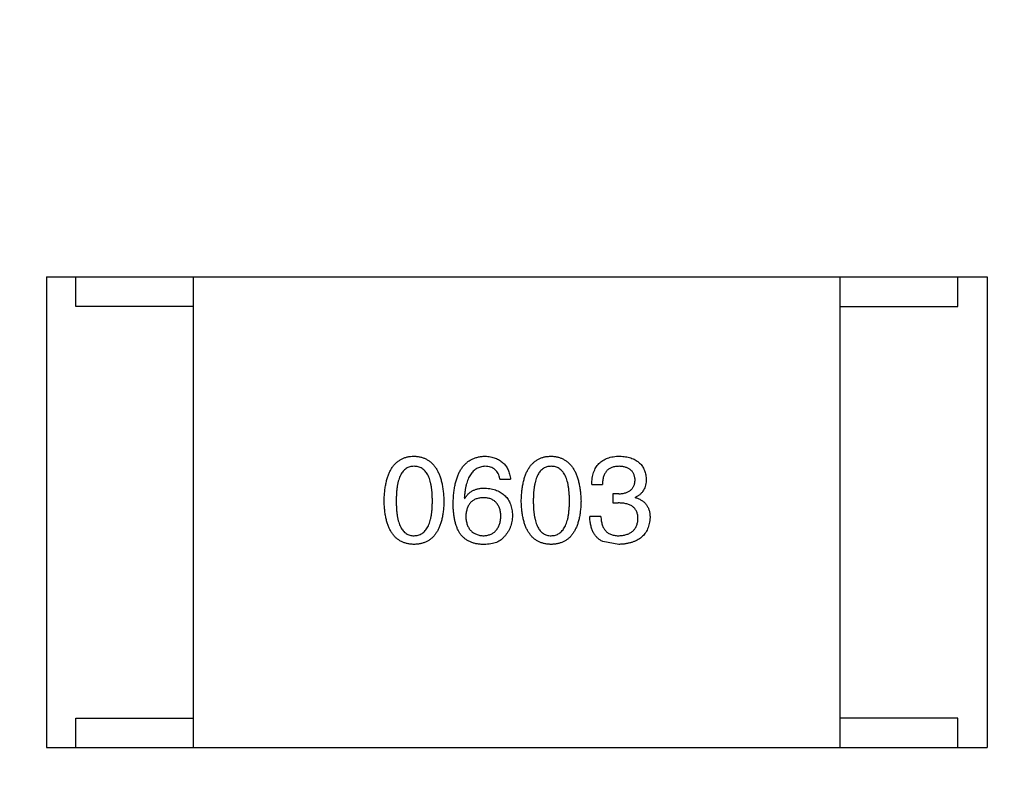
# Model space of a CAD drawing. Header units: millimetres. Extents: x 718 to 1157, y -195 to -52.
# Tile 105 of 156: x 1095.95 to 1097.62, y -132.46 to -131.17. Entities that reach past the tile are written whole.
import ezdxf

# ---------------------------------------------------------------- set-up
doc = ezdxf.new("R2010")
doc.units = ezdxf.units.MM
doc.header["$LTSCALE"] = 1.21
doc.header["$MEASUREMENT"] = 0
doc.header["$PDMODE"] = 3
doc.header["$PDSIZE"] = 0.3125
doc.layers.get('0').update_dxf_attribs({"linetype": 'CONTINUOUS'})
doc.layers.get('DEFPOINTS').update_dxf_attribs({"linetype": 'CONTINUOUS'})
doc.layers.add('Dim', color=3, linetype='CONTINUOUS', lineweight=25)
doc.styles.get("Standard").update_dxf_attribs({"font": 'txt', "width": 0.8})
doc.dimstyles.get("Standard").update_dxf_attribs({"dimtxt": 0.15625, "dimasz": 0.1875, "dimexe": 0.125, "dimexo": 0.0625, "dimgap": 0.09, "dimtad": 0, "dimtih": 1, "dimtoh": 1, "dimzin": 4, "dimdsep": 46, "dimtxsty": 'Standard', "dimblk": '_FILLED', "dimblk1": '_FILLED', "dimblk2": '_FILLED', "dimcen": 0.09, "dimazin": 1, "dimtp": 0.01, "dimtm": 0.01, "dimtfac": 1, "dimtofl": 0, "dimtmove": 0, "dimatfit": 3, "dimldrblk": '_FILLED', "dimfxl": 1, "dimtolj": 1, "dimtzin": 4, "dimarcsym": 0})

# ---------------------------------------------------------------- blocks, each defined once
blk = doc.blocks.new('_FILLED')
at = {"color": 0, "linetype": 'ByBlock'}
blk.add_solid([(0, 0), (-1, 0.16667), (-1, -0.16667)], dxfattribs=at)
blk = doc.blocks.new('*D41')
at = {"layer": 'DEFPOINTS', "color": 0}
for p in [(1078.3878, -101.7796), (1078.3878, -150.8296), (1143.3384, -150.8296)]:
    blk.add_point(p, dxfattribs=at)
at = {"layer": 'Dim', "color": 0, "lineweight": -2}
for p, q in [((1078.4503, -101.7796), (1143.4634, -101.7796)), ((1143.3384, -104.3196), (1143.3384, -122.3813)), ((1143.3384, -148.2896), (1143.3384, -130.2279)), ((1078.4503, -150.8296), (1143.4634, -150.8296))]:
    blk.add_line(p, q, dxfattribs=at)
at = {"layer": 'Dim', "color": 0, "lineweight": -2, "xscale": 2.54, "yscale": 2.54, "zscale": 2.54}
for p, rotation in [((1143.3384, -101.7796), 90), ((1143.3384, -150.8296), 270)]:
    blk.add_blockref('_FILLED', p, dxfattribs=dict(at, rotation=rotation))
at = {"layer": 'Dim', "color": 0, "insert": (1143.3384, -126.3046), "char_height": 2.5, "attachment_point": 5, "rotation": 90, "line_spacing_factor": 2.5}
blk.add_mtext('\\A1;49.05', dxfattribs=at)

msp = doc.modelspace()

# ---------------------------------------------------------------- linework, layer by layer
at = {"color": 7, "linetype": 'Continuous'}
for p, q in [((1095.996, -131.6057), (1097.596, -131.6057)), ((1095.996, -131.6057), (1095.996, -132.4057)), ((1096.046, -131.6557), (1096.046, -131.6057)), ((1096.246, -132.4057), (1096.246, -131.6057)), ((1097.346, -132.4057), (1097.346, -131.6057)), ((1097.546, -131.6557), (1097.546, -131.6057)), ((1097.596, -131.6057), (1097.596, -132.4057)), ((1096.246, -131.6557), (1096.046, -131.6557)), ((1097.346, -131.6557), (1097.546, -131.6557)), ((1096.7671, -131.9498), (1096.7852, -131.9498)), ((1096.9232, -131.9588), (1096.9413, -131.9588)), ((1096.7065, -131.9818), (1096.7073, -131.9826)), ((1096.9691, -131.9744), (1096.9593, -131.9744)), ((1096.9593, -131.9744), (1096.9593, -131.99)), ((1096.9978, -131.981), (1096.9978, -131.9801)), ((1096.9593, -131.99), (1096.9683, -131.99)), ((1096.9388, -132.0129), (1096.92, -132.0129)), ((1096.9691, -132.0605), (1096.9421, -132.0556)), ((1096.046, -132.3557), (1096.246, -132.3557)), ((1096.046, -132.4057), (1096.046, -132.3557)), ((1097.546, -132.3557), (1097.346, -132.3557)), ((1097.546, -132.4057), (1097.546, -132.3557)), ((1095.996, -132.4057), (1097.596, -132.4057))]:
    msp.add_line(p, q, dxfattribs=at)
for points, knots in [([(1096.5702, -131.9867), (1096.5703, -131.9837), (1096.5705, -131.9777), (1096.5713, -131.9692), (1096.5724, -131.9612), (1096.5739, -131.9538), (1096.5758, -131.947), (1096.578, -131.9407), (1096.5806, -131.935), (1096.5836, -131.93), (1096.587, -131.9254), (1096.5907, -131.9215), (1096.5949, -131.9182), (1096.5994, -131.9154), (1096.6043, -131.9133), (1096.6095, -131.9117), (1096.6152, -131.9107), (1096.6191, -131.9106), (1096.621, -131.9105)], [0, 0, 0, 0, 0.088823, 0.172287, 0.250296, 0.323438, 0.392244, 0.456221, 0.516635, 0.573871, 0.628, 0.680335, 0.731489, 0.782557, 0.834044, 0.886738, 0.942089, 1, 1, 1, 1]), ([(1096.621, -131.9105), (1096.623, -131.9106), (1096.6268, -131.9108), (1096.6324, -131.9119), (1096.6376, -131.9135), (1096.6424, -131.9157), (1096.6469, -131.9185), (1096.651, -131.9219), (1096.6547, -131.9259), (1096.6581, -131.9304), (1096.6611, -131.9354), (1096.6637, -131.9411), (1096.666, -131.9473), (1096.6679, -131.9541), (1096.6694, -131.9614), (1096.6706, -131.9693), (1096.6715, -131.9778), (1096.6717, -131.9837), (1096.6719, -131.9867)], [0, 0, 0, 0, 0.057415, 0.112361, 0.16496, 0.216437, 0.267441, 0.318839, 0.371478, 0.426325, 0.483626, 0.544235, 0.608673, 0.677374, 0.750405, 0.828394, 0.911525, 1, 1, 1, 1]), ([(1096.6876, -131.99), (1096.6877, -131.9868), (1096.6879, -131.9807), (1096.6888, -131.9719), (1096.6899, -131.9636), (1096.6915, -131.9559), (1096.6935, -131.9489), (1096.6959, -131.9424), (1096.6986, -131.9365), (1096.7018, -131.9312), (1096.7054, -131.9265), (1096.7094, -131.9224), (1096.7138, -131.9188), (1096.7186, -131.9159), (1096.7239, -131.9137), (1096.7295, -131.9119), (1096.7355, -131.9109), (1096.7396, -131.9106), (1096.7417, -131.9105)], [0, 0, 0, 0, 0.087517, 0.169686, 0.246944, 0.319347, 0.387088, 0.450961, 0.511075, 0.567974, 0.622351, 0.675039, 0.726853, 0.778688, 0.83093, 0.884738, 0.941043, 1, 1, 1, 1]), ([(1096.7417, -131.9105), (1096.7433, -131.9106), (1096.7464, -131.9109), (1096.7509, -131.9116), (1096.7552, -131.9125), (1096.7592, -131.9138), (1096.7629, -131.9153), (1096.7663, -131.9171), (1096.7694, -131.9192), (1096.7723, -131.9215), (1096.7749, -131.9241), (1096.7772, -131.927), (1096.7792, -131.9301), (1096.781, -131.9335), (1096.7825, -131.9372), (1096.7836, -131.9412), (1096.7846, -131.9454), (1096.785, -131.9483), (1096.7852, -131.9498)], [0, 0, 0, 0, 0.073784, 0.144317, 0.211047, 0.274818, 0.336501, 0.395724, 0.453465, 0.510016, 0.566585, 0.622844, 0.680328, 0.739335, 0.800408, 0.863904, 0.93053, 1, 1, 1, 1]), ([(1096.8034, -131.9867), (1096.8035, -131.9837), (1096.8037, -131.9777), (1096.8044, -131.9692), (1096.8055, -131.9612), (1096.8071, -131.9538), (1096.8089, -131.947), (1096.8112, -131.9407), (1096.8138, -131.935), (1096.8168, -131.93), (1096.8201, -131.9254), (1096.8239, -131.9215), (1096.828, -131.9182), (1096.8325, -131.9154), (1096.8374, -131.9133), (1096.8427, -131.9117), (1096.8483, -131.9107), (1096.8522, -131.9106), (1096.8542, -131.9105)], [0, 0, 0, 0, 0.088823, 0.172287, 0.250296, 0.323438, 0.392244, 0.456221, 0.516635, 0.573871, 0.628, 0.680335, 0.731489, 0.782557, 0.834044, 0.886738, 0.942089, 1, 1, 1, 1]), ([(1096.8542, -131.9105), (1096.8562, -131.9106), (1096.86, -131.9108), (1096.8655, -131.9119), (1096.8707, -131.9135), (1096.8755, -131.9157), (1096.88, -131.9185), (1096.8841, -131.9219), (1096.8878, -131.9259), (1096.8912, -131.9304), (1096.8942, -131.9354), (1096.8969, -131.9411), (1096.8991, -131.9473), (1096.901, -131.9541), (1096.9026, -131.9614), (1096.9038, -131.9693), (1096.9046, -131.9778), (1096.9049, -131.9837), (1096.905, -131.9867)], [0, 0, 0, 0, 0.057415, 0.112361, 0.16496, 0.216437, 0.267441, 0.318839, 0.371478, 0.426325, 0.483626, 0.544235, 0.608673, 0.677374, 0.750405, 0.828394, 0.911525, 1, 1, 1, 1]), ([(1096.9232, -131.9588), (1096.9233, -131.9569), (1096.9234, -131.9532), (1096.9241, -131.9478), (1096.9251, -131.9427), (1096.9264, -131.938), (1096.9282, -131.9337), (1096.9302, -131.9297), (1096.9326, -131.9261), (1096.9355, -131.9229), (1096.9386, -131.9201), (1096.9422, -131.9176), (1096.9461, -131.9154), (1096.9503, -131.9137), (1096.9549, -131.9123), (1096.9599, -131.9113), (1096.9652, -131.9106), (1096.9689, -131.9105), (1096.9708, -131.9105)], [0, 0, 0, 0, 0.074804, 0.144899, 0.211458, 0.274554, 0.334363, 0.392059, 0.448123, 0.503024, 0.558154, 0.613471, 0.670844, 0.729926, 0.792003, 0.857405, 0.926768, 1, 1, 1, 1]), ([(1096.9708, -131.9105), (1096.9725, -131.9106), (1096.9758, -131.9107), (1096.9807, -131.9114), (1096.9853, -131.9122), (1096.9895, -131.9134), (1096.9935, -131.9148), (1096.9971, -131.9166), (1097.0004, -131.9186), (1097.0034, -131.9209), (1097.0061, -131.9234), (1097.0084, -131.9263), (1097.0105, -131.9294), (1097.0122, -131.9328), (1097.0136, -131.9364), (1097.0147, -131.9404), (1097.0155, -131.9446), (1097.0157, -131.9475), (1097.0159, -131.949)], [0, 0, 0, 0, 0.077845, 0.151584, 0.221397, 0.287366, 0.350104, 0.410398, 0.467998, 0.524388, 0.579979, 0.635152, 0.690917, 0.747936, 0.806661, 0.867861, 0.932479, 1, 1, 1, 1]), ([(1096.621, -131.9277), (1096.6198, -131.9277), (1096.6174, -131.9278), (1096.6139, -131.9285), (1096.6107, -131.9297), (1096.6077, -131.9313), (1096.605, -131.9334), (1096.6024, -131.936), (1096.6002, -131.939), (1096.5982, -131.9425), (1096.5964, -131.9464), (1096.5949, -131.9508), (1096.5936, -131.9557), (1096.5925, -131.961), (1096.5917, -131.9668), (1096.5912, -131.973), (1096.5908, -131.9797), (1096.5907, -131.9843), (1096.5907, -131.9867)], [0, 0, 0, 0, 0.049764, 0.097007, 0.143217, 0.188577, 0.235116, 0.282997, 0.333719, 0.387776, 0.445989, 0.508679, 0.576563, 0.649481, 0.728235, 0.812722, 0.903548, 1, 1, 1, 1]), ([(1096.6522, -131.9867), (1096.6522, -131.9843), (1096.6521, -131.9797), (1096.6518, -131.973), (1096.6512, -131.9668), (1096.6503, -131.961), (1096.6492, -131.9557), (1096.6479, -131.9508), (1096.6463, -131.9464), (1096.6445, -131.9425), (1096.6424, -131.939), (1096.6401, -131.936), (1096.6375, -131.9334), (1096.6347, -131.9313), (1096.6317, -131.9297), (1096.6283, -131.9285), (1096.6248, -131.9278), (1096.6223, -131.9277), (1096.621, -131.9277)], [0, 0, 0, 0, 0.095719, 0.185854, 0.269738, 0.347952, 0.420315, 0.487894, 0.550245, 0.608186, 0.662454, 0.713283, 0.761375, 0.808209, 0.854301, 0.901312, 0.949396, 1, 1, 1, 1]), ([(1096.7417, -131.9277), (1096.7404, -131.9278), (1096.7379, -131.928), (1096.7342, -131.9288), (1096.7307, -131.93), (1096.7275, -131.9316), (1096.7245, -131.9336), (1096.7217, -131.936), (1096.7192, -131.9389), (1096.7168, -131.942), (1096.7147, -131.9456), (1096.7129, -131.9496), (1096.7112, -131.954), (1096.7098, -131.9588), (1096.7087, -131.964), (1096.7077, -131.9696), (1096.7069, -131.9755), (1096.7066, -131.9797), (1096.7065, -131.9818)], [0, 0, 0, 0, 0.054741, 0.107075, 0.158339, 0.208382, 0.258772, 0.310045, 0.362765, 0.417822, 0.475982, 0.537466, 0.602901, 0.673037, 0.747247, 0.826291, 0.910782, 1, 1, 1, 1]), ([(1096.7671, -131.9498), (1096.7667, -131.9481), (1096.766, -131.9447), (1096.7642, -131.9402), (1096.7618, -131.9363), (1096.7588, -131.9331), (1096.7553, -131.9307), (1096.7513, -131.9289), (1096.7467, -131.9278), (1096.7434, -131.9277), (1096.7417, -131.9277)], [0, 0, 0, 0, 0.1439, 0.274233, 0.394478, 0.509388, 0.621911, 0.738504, 0.863414, 1, 1, 1, 1]), ([(1096.8542, -131.9277), (1096.853, -131.9277), (1096.8506, -131.9278), (1096.8471, -131.9285), (1096.8439, -131.9297), (1096.8409, -131.9313), (1096.8381, -131.9334), (1096.8356, -131.936), (1096.8334, -131.939), (1096.8314, -131.9425), (1096.8296, -131.9464), (1096.828, -131.9508), (1096.8268, -131.9557), (1096.8257, -131.961), (1096.8249, -131.9668), (1096.8243, -131.973), (1096.8239, -131.9797), (1096.8239, -131.9843), (1096.8239, -131.9867)], [0, 0, 0, 0, 0.049764, 0.097007, 0.143217, 0.188577, 0.235116, 0.282997, 0.333719, 0.387776, 0.445989, 0.508679, 0.576563, 0.649481, 0.728235, 0.812722, 0.903548, 1, 1, 1, 1]), ([(1096.8853, -131.9867), (1096.8853, -131.9843), (1096.8853, -131.9797), (1096.8849, -131.973), (1096.8843, -131.9668), (1096.8835, -131.961), (1096.8824, -131.9557), (1096.8811, -131.9508), (1096.8795, -131.9464), (1096.8777, -131.9425), (1096.8756, -131.939), (1096.8733, -131.936), (1096.8707, -131.9334), (1096.8679, -131.9313), (1096.8648, -131.9297), (1096.8615, -131.9285), (1096.8579, -131.9278), (1096.8555, -131.9277), (1096.8542, -131.9277)], [0, 0, 0, 0, 0.095719, 0.185854, 0.269738, 0.347952, 0.420315, 0.487894, 0.550245, 0.608186, 0.662454, 0.713283, 0.761375, 0.808209, 0.854301, 0.901312, 0.949396, 1, 1, 1, 1]), ([(1096.97, -131.9277), (1096.9688, -131.9277), (1096.9666, -131.9278), (1096.9635, -131.9281), (1096.9605, -131.9287), (1096.9577, -131.9296), (1096.9552, -131.9307), (1096.9528, -131.932), (1096.9507, -131.9336), (1096.9488, -131.9354), (1096.9471, -131.9375), (1096.9456, -131.9399), (1096.9444, -131.9424), (1096.9433, -131.9452), (1096.9424, -131.9483), (1096.9419, -131.9516), (1096.9414, -131.9551), (1096.9413, -131.9576), (1096.9413, -131.9588)], [0, 0, 0, 0, 0.069877, 0.136363, 0.198671, 0.257968, 0.315462, 0.370709, 0.425568, 0.479847, 0.535753, 0.592303, 0.651386, 0.713311, 0.778642, 0.84836, 0.921866, 1, 1, 1, 1]), ([(1096.997, -131.9506), (1096.9969, -131.9497), (1096.9967, -131.948), (1096.9963, -131.9455), (1096.9956, -131.9431), (1096.9947, -131.9409), (1096.9937, -131.9389), (1096.9924, -131.937), (1096.9911, -131.9353), (1096.9894, -131.9338), (1096.9877, -131.9324), (1096.9857, -131.9313), (1096.9835, -131.9302), (1096.9811, -131.9294), (1096.9786, -131.9287), (1096.9759, -131.9282), (1096.973, -131.9278), (1096.971, -131.9277), (1096.97, -131.9277)], [0, 0, 0, 0, 0.067655, 0.132224, 0.194132, 0.253145, 0.309858, 0.366002, 0.421361, 0.47702, 0.532632, 0.590536, 0.65067, 0.713258, 0.779588, 0.848803, 0.921949, 1, 1, 1, 1]), ([(1096.9691, -131.9744), (1096.9702, -131.9744), (1096.9723, -131.9743), (1096.9754, -131.9739), (1096.9783, -131.9734), (1096.981, -131.9727), (1096.9835, -131.9718), (1096.9857, -131.9707), (1096.9878, -131.9695), (1096.9896, -131.9681), (1096.9913, -131.9665), (1096.9927, -131.9647), (1096.994, -131.9628), (1096.995, -131.9607), (1096.9958, -131.9584), (1096.9964, -131.956), (1096.9968, -131.9534), (1096.9969, -131.9516), (1096.997, -131.9506)], [0, 0, 0, 0, 0.079415, 0.154091, 0.22508, 0.29186, 0.355026, 0.415127, 0.472418, 0.528511, 0.583551, 0.638361, 0.693547, 0.750023, 0.807857, 0.868401, 0.932259, 1, 1, 1, 1]), ([(1097.0159, -131.949), (1097.0158, -131.9508), (1097.0157, -131.9544), (1097.0149, -131.9595), (1097.0134, -131.9641), (1097.0115, -131.9683), (1097.0089, -131.972), (1097.0058, -131.9753), (1097.002, -131.978), (1096.9993, -131.9794), (1096.9978, -131.9801)], [0, 0, 0, 0, 0.143686, 0.277942, 0.40333, 0.521785, 0.638573, 0.755208, 0.874773, 1, 1, 1, 1]), ([(1096.7073, -131.9826), (1096.7082, -131.9812), (1096.7098, -131.9784), (1096.713, -131.9746), (1096.7167, -131.9715), (1096.7208, -131.9689), (1096.7254, -131.967), (1096.7304, -131.9656), (1096.7359, -131.9647), (1096.7397, -131.9646), (1096.7417, -131.9646)], [0, 0, 0, 0, 0.122276, 0.239997, 0.35611, 0.473903, 0.59404, 0.720428, 0.855383, 1, 1, 1, 1]), ([(1096.7417, -131.9646), (1096.7435, -131.9647), (1096.7471, -131.9651), (1096.7522, -131.966), (1096.757, -131.9671), (1096.7615, -131.9686), (1096.7656, -131.9705), (1096.7694, -131.9726), (1096.7729, -131.9751), (1096.776, -131.9778), (1096.7788, -131.9809), (1096.7812, -131.9844), (1096.7833, -131.9881), (1096.785, -131.9921), (1096.7864, -131.9965), (1096.7874, -132.0011), (1096.7882, -132.0061), (1096.7883, -132.0095), (1096.7884, -132.0113)], [0, 0, 0, 0, 0.074228, 0.144548, 0.211288, 0.274576, 0.335162, 0.393915, 0.450599, 0.506657, 0.562409, 0.618617, 0.676096, 0.735061, 0.79654, 0.860906, 0.928473, 1, 1, 1, 1]), ([(1096.621, -132.0605), (1096.6191, -132.0604), (1096.6152, -132.0602), (1096.6095, -132.0593), (1096.6043, -132.0577), (1096.5994, -132.0557), (1096.5949, -132.053), (1096.5907, -132.0498), (1096.587, -132.046), (1096.5836, -132.0416), (1096.5806, -132.0367), (1096.578, -132.0312), (1096.5758, -132.0251), (1096.5739, -132.0185), (1096.5724, -132.0114), (1096.5713, -132.0037), (1096.5705, -131.9954), (1096.5703, -131.9896), (1096.5702, -131.9867)], [0, 0, 0, 0, 0.059135, 0.115606, 0.169241, 0.221578, 0.273261, 0.324749, 0.377329, 0.431642, 0.488541, 0.548597, 0.612232, 0.680174, 0.752504, 0.829777, 0.912307, 1, 1, 1, 1]), ([(1096.5907, -131.9867), (1096.5907, -131.9891), (1096.5908, -131.9937), (1096.5912, -132.0004), (1096.5917, -132.0066), (1096.5925, -132.0124), (1096.5936, -132.0177), (1096.5949, -132.0226), (1096.5964, -132.027), (1096.5982, -132.0309), (1096.6002, -132.0344), (1096.6024, -132.0374), (1096.605, -132.04), (1096.6077, -132.0421), (1096.6107, -132.0438), (1096.6139, -132.0449), (1096.6174, -132.0456), (1096.6198, -132.0457), (1096.621, -132.0457)], [0, 0, 0, 0, 0.096457, 0.187288, 0.27178, 0.350132, 0.423455, 0.491343, 0.554037, 0.612253, 0.666313, 0.717038, 0.764921, 0.811214, 0.856775, 0.902988, 0.950234, 1, 1, 1, 1]), ([(1096.621, -132.0457), (1096.6223, -132.0456), (1096.6248, -132.0455), (1096.6283, -132.0447), (1096.6317, -132.0435), (1096.6347, -132.0418), (1096.6376, -132.0397), (1096.6401, -132.037), (1096.6424, -132.034), (1096.6445, -132.0305), (1096.6464, -132.0266), (1096.6479, -132.0222), (1096.6492, -132.0174), (1096.6503, -132.0121), (1096.6512, -132.0064), (1096.6518, -132.0002), (1096.6521, -131.9936), (1096.6522, -131.989), (1096.6522, -131.9867)], [0, 0, 0, 0, 0.050879, 0.099377, 0.146973, 0.193618, 0.240619, 0.289461, 0.34047, 0.395283, 0.453059, 0.515633, 0.582666, 0.655287, 0.732971, 0.815933, 0.905166, 1, 1, 1, 1]), ([(1096.6719, -131.9867), (1096.6718, -131.9896), (1096.6716, -131.9954), (1096.6708, -132.0037), (1096.6697, -132.0114), (1096.6682, -132.0185), (1096.6663, -132.0251), (1096.6641, -132.0312), (1096.6615, -132.0367), (1096.6585, -132.0416), (1096.6551, -132.046), (1096.6514, -132.0498), (1096.6472, -132.053), (1096.6427, -132.0557), (1096.6378, -132.0577), (1096.6325, -132.0593), (1096.6269, -132.0602), (1096.623, -132.0604), (1096.621, -132.0605)], [0, 0, 0, 0, 0.08769, 0.170218, 0.24749, 0.319818, 0.387758, 0.451391, 0.511445, 0.568185, 0.622681, 0.67526, 0.726746, 0.778428, 0.830764, 0.884397, 0.940866, 1, 1, 1, 1]), ([(1096.7393, -131.981), (1096.7381, -131.981), (1096.7358, -131.9811), (1096.7326, -131.9816), (1096.7295, -131.9823), (1096.7266, -131.9832), (1096.724, -131.9843), (1096.7215, -131.9858), (1096.7193, -131.9874), (1096.7173, -131.9893), (1096.7155, -131.9915), (1096.7139, -131.9938), (1096.7125, -131.9964), (1096.7114, -131.9993), (1096.7105, -132.0024), (1096.7097, -132.0057), (1096.7092, -132.0092), (1096.709, -132.0117), (1096.7089, -132.0129)], [0, 0, 0, 0, 0.070453, 0.136523, 0.199866, 0.260392, 0.318446, 0.374657, 0.430182, 0.485556, 0.541071, 0.598396, 0.657208, 0.718642, 0.783247, 0.851631, 0.923928, 1, 1, 1, 1]), ([(1096.7688, -132.0121), (1096.7687, -132.0109), (1096.7685, -132.0085), (1096.768, -132.005), (1096.7673, -132.0018), (1096.7664, -131.9988), (1096.7652, -131.9961), (1096.7639, -131.9935), (1096.7623, -131.9912), (1096.7606, -131.9891), (1096.7587, -131.9873), (1096.7565, -131.9857), (1096.7541, -131.9843), (1096.7515, -131.9831), (1096.7488, -131.9822), (1096.7458, -131.9816), (1096.7426, -131.9811), (1096.7404, -131.981), (1096.7393, -131.981)], [0, 0, 0, 0, 0.076288, 0.14871, 0.216387, 0.281386, 0.342528, 0.402111, 0.4591, 0.514852, 0.569974, 0.625644, 0.682226, 0.740156, 0.800362, 0.863471, 0.930116, 1, 1, 1, 1]), ([(1096.8542, -132.0605), (1096.8522, -132.0604), (1096.8483, -132.0602), (1096.8427, -132.0593), (1096.8374, -132.0577), (1096.8325, -132.0557), (1096.828, -132.053), (1096.8239, -132.0498), (1096.8201, -132.046), (1096.8168, -132.0416), (1096.8138, -132.0367), (1096.8112, -132.0312), (1096.8089, -132.0251), (1096.8071, -132.0185), (1096.8055, -132.0114), (1096.8044, -132.0037), (1096.8037, -131.9954), (1096.8035, -131.9896), (1096.8034, -131.9867)], [0, 0, 0, 0, 0.059135, 0.115606, 0.169241, 0.221578, 0.273261, 0.324749, 0.377329, 0.431642, 0.488541, 0.548597, 0.612232, 0.680174, 0.752504, 0.829777, 0.912307, 1, 1, 1, 1]), ([(1096.8239, -131.9867), (1096.8239, -131.9891), (1096.8239, -131.9937), (1096.8243, -132.0004), (1096.8249, -132.0066), (1096.8257, -132.0124), (1096.8268, -132.0177), (1096.828, -132.0226), (1096.8296, -132.027), (1096.8314, -132.0309), (1096.8334, -132.0344), (1096.8356, -132.0374), (1096.8381, -132.04), (1096.8409, -132.0421), (1096.8438, -132.0438), (1096.8471, -132.0449), (1096.8506, -132.0456), (1096.853, -132.0457), (1096.8542, -132.0457)], [0, 0, 0, 0, 0.096457, 0.187288, 0.27178, 0.350132, 0.423455, 0.491343, 0.554037, 0.612253, 0.666313, 0.717038, 0.764921, 0.811214, 0.856775, 0.902988, 0.950234, 1, 1, 1, 1]), ([(1096.8542, -132.0457), (1096.8555, -132.0456), (1096.8579, -132.0455), (1096.8615, -132.0447), (1096.8648, -132.0435), (1096.8679, -132.0418), (1096.8707, -132.0397), (1096.8733, -132.037), (1096.8756, -132.034), (1096.8777, -132.0305), (1096.8795, -132.0266), (1096.8811, -132.0222), (1096.8824, -132.0174), (1096.8835, -132.0121), (1096.8843, -132.0064), (1096.8849, -132.0002), (1096.8853, -131.9936), (1096.8853, -131.989), (1096.8853, -131.9867)], [0, 0, 0, 0, 0.050879, 0.099377, 0.146973, 0.193618, 0.240619, 0.289461, 0.34047, 0.395283, 0.453059, 0.515633, 0.582666, 0.655287, 0.732971, 0.815933, 0.905166, 1, 1, 1, 1]), ([(1096.905, -131.9867), (1096.9049, -131.9896), (1096.9047, -131.9954), (1096.9039, -132.0037), (1096.9029, -132.0114), (1096.9013, -132.0185), (1096.8995, -132.0251), (1096.8972, -132.0312), (1096.8946, -132.0367), (1096.8916, -132.0416), (1096.8883, -132.046), (1096.8845, -132.0498), (1096.8804, -132.053), (1096.8758, -132.0557), (1096.8709, -132.0577), (1096.8657, -132.0593), (1096.8601, -132.0602), (1096.8562, -132.0604), (1096.8542, -132.0605)], [0, 0, 0, 0, 0.08769, 0.170218, 0.24749, 0.319818, 0.387758, 0.451391, 0.511445, 0.568185, 0.622681, 0.67526, 0.726746, 0.778428, 0.830764, 0.884397, 0.940866, 1, 1, 1, 1]), ([(1096.9978, -131.981), (1096.9988, -131.9813), (1097.0008, -131.9819), (1097.0036, -131.983), (1097.0062, -131.9844), (1097.0086, -131.9858), (1097.0108, -131.9874), (1097.0128, -131.9891), (1097.0147, -131.991), (1097.0163, -131.993), (1097.0177, -131.9952), (1097.019, -131.9975), (1097.0201, -132), (1097.0209, -132.0027), (1097.0216, -132.0054), (1097.022, -132.0083), (1097.0224, -132.0114), (1097.0224, -132.0135), (1097.0224, -132.0146)], [0, 0, 0, 0, 0.069445, 0.136039, 0.200011, 0.261745, 0.322328, 0.381403, 0.438864, 0.496655, 0.554398, 0.612391, 0.672266, 0.733005, 0.79604, 0.861293, 0.928785, 1, 1, 1, 1]), ([(1096.6983, -132.0408), (1096.6974, -132.0392), (1096.6957, -132.036), (1096.6935, -132.0308), (1096.6917, -132.0251), (1096.6902, -132.019), (1096.689, -132.0124), (1096.6882, -132.0053), (1096.6877, -131.9978), (1096.6876, -131.9926), (1096.6876, -131.99)], [0, 0, 0, 0, 0.101889, 0.209155, 0.322694, 0.442863, 0.569758, 0.70479, 0.848502, 1, 1, 1, 1]), ([(1097.0019, -132.017), (1097.0019, -132.0159), (1097.0019, -132.0138), (1097.0015, -132.0107), (1097.0008, -132.0079), (1096.9999, -132.0052), (1096.9987, -132.0027), (1096.9972, -132.0005), (1096.9955, -131.9985), (1096.9935, -131.9967), (1096.9913, -131.9951), (1096.9888, -131.9937), (1096.986, -131.9926), (1096.983, -131.9916), (1096.9797, -131.9908), (1096.9761, -131.9904), (1096.9723, -131.99), (1096.9697, -131.99), (1096.9683, -131.99)], [0, 0, 0, 0, 0.066518, 0.129194, 0.188613, 0.245254, 0.300032, 0.353805, 0.407079, 0.461108, 0.516272, 0.574141, 0.634837, 0.699275, 0.767504, 0.840272, 0.917505, 1, 1, 1, 1]), ([(1096.7089, -132.0129), (1096.709, -132.0142), (1096.7092, -132.0167), (1096.7097, -132.0204), (1096.7105, -132.0238), (1096.7114, -132.0269), (1096.7126, -132.0299), (1096.7141, -132.0325), (1096.7156, -132.035), (1096.7175, -132.0371), (1096.7195, -132.0391), (1096.7219, -132.0408), (1096.7243, -132.0422), (1096.7271, -132.0434), (1096.73, -132.0444), (1096.7332, -132.0451), (1096.7366, -132.0456), (1096.7389, -132.0457), (1096.7401, -132.0457)], [0, 0, 0, 0, 0.076467, 0.148148, 0.216496, 0.280559, 0.342274, 0.401168, 0.458322, 0.514073, 0.569257, 0.62465, 0.68124, 0.739113, 0.799947, 0.862804, 0.929597, 1, 1, 1, 1]), ([(1096.7401, -132.0457), (1096.7412, -132.0456), (1096.7433, -132.0454), (1096.7464, -132.0449), (1096.7493, -132.0441), (1096.752, -132.0431), (1096.7545, -132.0418), (1096.7568, -132.0403), (1096.7589, -132.0385), (1096.7608, -132.0365), (1096.7625, -132.0343), (1096.764, -132.0318), (1096.7654, -132.0291), (1096.7664, -132.0262), (1096.7673, -132.023), (1096.768, -132.0196), (1096.7685, -132.0159), (1096.7687, -132.0134), (1096.7688, -132.0121)], [0, 0, 0, 0, 0.066682, 0.130303, 0.190802, 0.248749, 0.30534, 0.361219, 0.415721, 0.471765, 0.528279, 0.586428, 0.64659, 0.710143, 0.776461, 0.846692, 0.921137, 1, 1, 1, 1]), ([(1096.7884, -132.0113), (1096.7884, -132.013), (1096.7883, -132.0165), (1096.7876, -132.0216), (1096.7865, -132.0265), (1096.7849, -132.0312), (1096.7827, -132.0357), (1096.7802, -132.0401), (1096.7772, -132.0443), (1096.7749, -132.0469), (1096.7737, -132.0482)], [0, 0, 0, 0, 0.12904, 0.253809, 0.377066, 0.499122, 0.621469, 0.744665, 0.870607, 1, 1, 1, 1]), ([(1096.9421, -132.0556), (1096.9412, -132.0551), (1096.9395, -132.0543), (1096.9371, -132.0528), (1096.9348, -132.0511), (1096.9327, -132.0492), (1096.9307, -132.0472), (1096.9289, -132.045), (1096.9273, -132.0426), (1096.9259, -132.04), (1096.9246, -132.0372), (1096.9234, -132.0343), (1096.9224, -132.0311), (1096.9216, -132.0278), (1096.921, -132.0244), (1096.9204, -132.0207), (1096.9201, -132.0169), (1096.92, -132.0143), (1096.92, -132.0129)], [0, 0, 0, 0, 0.056906, 0.113264, 0.168825, 0.223843, 0.279195, 0.335267, 0.392098, 0.450414, 0.51054, 0.572219, 0.636652, 0.703156, 0.773102, 0.845505, 0.921063, 1, 1, 1, 1]), ([(1096.9388, -132.0129), (1096.9389, -132.0143), (1096.939, -132.0168), (1096.9394, -132.0205), (1096.9401, -132.024), (1096.941, -132.0272), (1096.9421, -132.0302), (1096.9435, -132.0329), (1096.9451, -132.0353), (1096.9469, -132.0376), (1096.949, -132.0395), (1096.9513, -132.0412), (1096.9539, -132.0426), (1096.9567, -132.0437), (1096.9597, -132.0446), (1096.9629, -132.0453), (1096.9663, -132.0457), (1096.9687, -132.0457), (1096.97, -132.0457)], [0, 0, 0, 0, 0.07723, 0.149593, 0.217944, 0.282232, 0.34411, 0.402297, 0.458791, 0.513966, 0.568538, 0.623291, 0.679957, 0.737243, 0.798142, 0.86118, 0.928728, 1, 1, 1, 1]), ([(1097.0224, -132.0146), (1097.0223, -132.0164), (1097.022, -132.0199), (1097.0211, -132.0249), (1097.0199, -132.0296), (1097.0183, -132.034), (1097.0163, -132.0381), (1097.0138, -132.0418), (1097.0111, -132.0452), (1097.0079, -132.0483), (1097.0044, -132.051), (1097.0004, -132.0533), (1096.9961, -132.0554), (1096.9915, -132.0571), (1096.9864, -132.0584), (1096.981, -132.0595), (1096.9752, -132.0602), (1096.9712, -132.0604), (1096.9691, -132.0605)], [0, 0, 0, 0, 0.068236, 0.132937, 0.194125, 0.253174, 0.310181, 0.365986, 0.421096, 0.476216, 0.532352, 0.590232, 0.649824, 0.71274, 0.778406, 0.848058, 0.921922, 1, 1, 1, 1]), ([(1096.97, -132.0457), (1096.9712, -132.0456), (1096.9736, -132.0455), (1096.977, -132.0449), (1096.9803, -132.0442), (1096.9833, -132.0434), (1096.9861, -132.0423), (1096.9886, -132.041), (1096.991, -132.0395), (1096.9931, -132.0378), (1096.995, -132.0359), (1096.9967, -132.0338), (1096.9981, -132.0315), (1096.9994, -132.029), (1097.0004, -132.0263), (1097.0011, -132.0234), (1097.0017, -132.0203), (1097.0018, -132.0181), (1097.0019, -132.017)], [0, 0, 0, 0, 0.076694, 0.149502, 0.218019, 0.283183, 0.345589, 0.405199, 0.462852, 0.519478, 0.575313, 0.630559, 0.687006, 0.744638, 0.804006, 0.866059, 0.931486, 1, 1, 1, 1]), ([(1096.7368, -132.0605), (1096.7347, -132.0604), (1096.7307, -132.0601), (1096.7249, -132.059), (1096.7195, -132.0574), (1096.7144, -132.0552), (1096.7098, -132.0525), (1096.7055, -132.0492), (1096.7016, -132.0453), (1096.6994, -132.0423), (1096.6983, -132.0408)], [0, 0, 0, 0, 0.137449, 0.267856, 0.393219, 0.514735, 0.63397, 0.753734, 0.874967, 1, 1, 1, 1]), ([(1096.7737, -132.0482), (1096.7727, -132.0492), (1096.7709, -132.0514), (1096.7674, -132.054), (1096.7635, -132.0562), (1096.7591, -132.0579), (1096.7542, -132.0593), (1096.7488, -132.0601), (1096.743, -132.0606), (1096.7389, -132.0605), (1096.7368, -132.0605)], [0, 0, 0, 0, 0.105033, 0.21147, 0.321511, 0.438526, 0.563605, 0.698055, 0.843218, 1, 1, 1, 1])]:
    msp.add_open_spline(points, degree=3, knots=knots, dxfattribs=at)

# ---------------------------------------------------------------- dimensions: what is measured, and where the dimension line sits
at = {"layer": 'Dim'}
dim = msp.add_linear_dim(base=(1143.3384, -150.8296), p1=(1078.3878, -101.7796), p2=(1078.3878, -150.8296), angle=90, dimstyle='Standard', override={"dimtxt": 2.5, "dimasz": 2.54, "dimtih": 0, "dimtoh": 0, "dimzin": 0, "dimcen": 0.198, "dimadec": 0, "dimazin": 0, "dimtp": 0, "dimtm": 0, "dimtdec": 4, "dimtzin": 0}, dxfattribs=at)
dim.commit()
dim.dimension.update_dxf_attribs({"geometry": '*D41', "text_midpoint": (1143.3384, -126.3046)})

doc.saveas('drawing.dxf')
